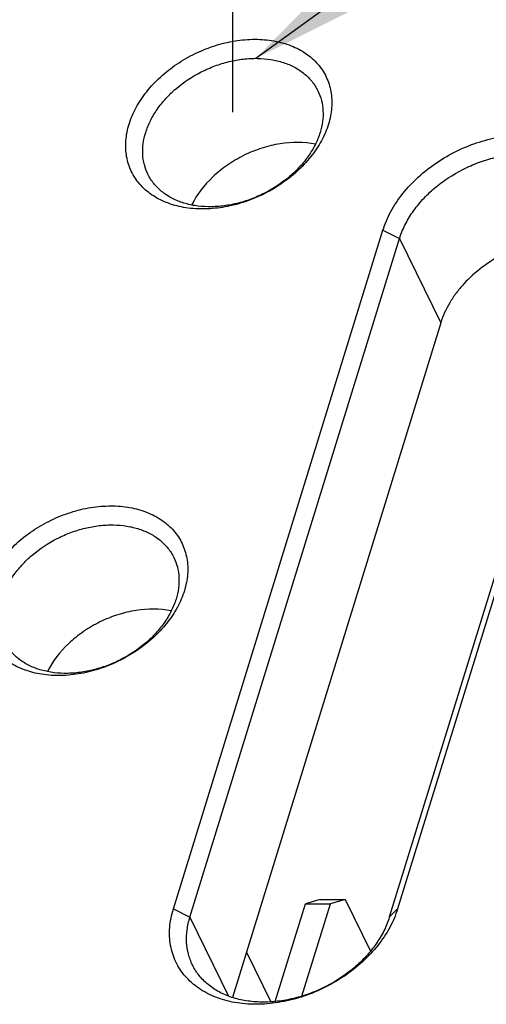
# Model space of a CAD drawing. Header units: millimetres. Extents: x 0 to 420, y 0 to 297.
# Tile 22 of 48: x 120 to 131, y 105 to 129. Entities that reach past the tile are written whole.
import ezdxf

# ---------------------------------------------------------------- set-up
doc = ezdxf.new("R2010")
doc.units = ezdxf.units.MM
doc.header["$LTSCALE"] = 23.1
doc.header["$PDMODE"] = 3
doc.header["$PDSIZE"] = 8
doc.layers.get('0').update_dxf_attribs({"linetype": 'CONTINUOUS'})
doc.layers.get('Defpoints').update_dxf_attribs({"linetype": 'CONTINUOUS'})
doc.layers.add('00_COMPONENTS', color=7, linetype='CONTINUOUS')
doc.layers.add('51__DRAFT_DIMS', color=7, linetype='CONTINUOUS')
doc.styles.get("Standard").update_dxf_attribs({"font": 'simfang.ttf'})
doc.dimstyles.new('DIMSTYLE_1', dxfattribs={"dimtxt": 4, "dimasz": 3, "dimexe": 2.5, "dimexo": 0.5, "dimgap": 1, "dimtad": 1, "dimlfac": 1.5, "dimdsep": 46, "dimtxsty": 'STANDARD', "dimblk": '_FILLED', "dimblk1": '_FILLED', "dimblk2": '_FILLED', "dimcen": 0.09, "dimclrt": 7, "dimazin": 2, "dimtp": 0.3, "dimtm": 0.3, "dimtfac": 1, "dimtofl": 0, "dimtmove": 0, "dimatfit": 3, "dimldrblk": '_FILLED', "dimfxl": 1, "dimtolj": 1, "dimarcsym": 0})
doc.dimstyles.get("Standard").update_dxf_attribs({"dimtxt": 3, "dimasz": 3, "dimexe": 2.5, "dimexo": 0.5, "dimtad": 1, "dimdsep": 46, "dimtxsty": 'STANDARD', "dimblk": '_FILLED', "dimblk1": '_FILLED', "dimblk2": '_FILLED', "dimcen": 0.09, "dimclrt": 3, "dimazin": 2, "dimtol": 1, "dimtp": 0.01, "dimtm": 0.01, "dimtfac": 1, "dimtofl": 0, "dimtmove": 0, "dimatfit": 3, "dimldrblk": '_FILLED', "dimfxl": 1, "dimtolj": 1, "dimarcsym": 0})

# ---------------------------------------------------------------- blocks, each defined once
blk = doc.blocks.new('_FILLED')
at = {"color": 0, "linetype": 'ByBlock'}
blk.add_solid([(0, 0), (-1, 0.1667), (-1, -0.1667)], dxfattribs=at)
blk = doc.blocks.new('*D9')
at = {"layer": '51__DRAFT_DIMS', "color": 0, "lineweight": -2}
for p, q in [((68.343, 126.514), (68.343, 149.048)), ((138.958, 126.514), (138.958, 149.048)), ((71.343, 146.548), (135.958, 146.548))]:
    blk.add_line(p, q, dxfattribs=at)
at = {"layer": 'Defpoints', "color": 0}
for p in [(138.958, 146.548), (68.343, 126.014), (138.958, 126.014)]:
    blk.add_point(p, dxfattribs=at)
at = {"layer": '51__DRAFT_DIMS', "color": 0, "linetype": 'ByBlock', "lineweight": -2, "xscale": 3, "yscale": 3, "zscale": 3, "rotation": 180}
blk.add_blockref('_FILLED', (68.343, 146.548), dxfattribs=at)
at = {"layer": '51__DRAFT_DIMS', "color": 0, "linetype": 'ByBlock', "lineweight": -2, "xscale": 3, "yscale": 3, "zscale": 3}
blk.add_blockref('_FILLED', (138.958, 146.548), dxfattribs=at)
at = {"layer": '51__DRAFT_DIMS', "color": 7, "insert": (103.65, 152.881), "char_height": 4, "attachment_point": 2, "line_spacing_factor": 0.9}
blk.add_mtext('\\A1;115{}{{\\H0.7x;}{}}', dxfattribs=at)
blk = doc.blocks.new('*D10')
at = {"layer": '51__DRAFT_DIMS', "color": 0, "lineweight": -2}
for p, q in [((82.138, 126.555), (82.138, 141.048)), ((125.121, 126.555), (125.121, 141.048)), ((85.138, 138.548), (122.121, 138.548))]:
    blk.add_line(p, q, dxfattribs=at)
at = {"layer": 'Defpoints', "color": 0}
for p in [(125.121, 138.548), (82.138, 126.055), (125.121, 126.055)]:
    blk.add_point(p, dxfattribs=at)
at = {"layer": '51__DRAFT_DIMS', "color": 0, "linetype": 'ByBlock', "lineweight": -2, "xscale": 3, "yscale": 3, "zscale": 3, "rotation": 180}
blk.add_blockref('_FILLED', (82.138, 138.548), dxfattribs=at)
at = {"layer": '51__DRAFT_DIMS', "color": 0, "linetype": 'ByBlock', "lineweight": -2, "xscale": 3, "yscale": 3, "zscale": 3}
blk.add_blockref('_FILLED', (125.121, 138.548), dxfattribs=at)
at = {"layer": '51__DRAFT_DIMS', "color": 7, "insert": (103.63, 144.881), "char_height": 4, "attachment_point": 2, "line_spacing_factor": 0.9}
blk.add_mtext('\\A1;70{}{{\\H0.7x;}{}}', dxfattribs=at)

msp = doc.modelspace()

# ---------------------------------------------------------------- linework, layer by layer
at = {"layer": '00_COMPONENTS', "color": 7}
for p, q in [((123.654, 106.9403), (128.8181, 123.6513)), ((128.8181, 123.6513), (129.2268, 123.4441)), ((134.3444, 123.6513), (129.1804, 106.9403)), ((124.0627, 106.7331), (129.2268, 123.4441)), ((134.1391, 123.4441), (128.975, 106.7331)), ((129.2268, 123.4441), (130.2436, 121.3721)), ((130.2436, 121.3721), (125.1095, 104.758)), ((127.2739, 107.1728), (126.9091, 107.065)), ((127.2739, 107.1728), (127.8879, 107.1728)), ((127.8879, 107.1728), (127.5232, 107.065)), ((127.8879, 107.1728), (128.5128, 105.8993)), ((123.654, 106.9403), (124.0627, 106.7331)), ((126.1656, 104.6589), (126.9091, 107.065)), ((126.8203, 104.7904), (127.5232, 107.065)), ((126.9091, 107.065), (127.5232, 107.065)), ((129.1804, 106.9403), (128.975, 106.7331)), ((124.0627, 106.7331), (125.0159, 104.7908)), ((125.4546, 105.8749), (126.0557, 104.6501))]:
    msp.add_line(p, q, dxfattribs=at)
for points, knots in [([(122.5635, 126.2624), (122.6071, 126.4034), (122.7288, 126.6851), (122.9922, 127.0764), (123.3319, 127.4363), (123.735, 127.7514), (124.1864, 128.0102), (124.6692, 128.2031), (125.1655, 128.3227), (125.6568, 128.3646), (126.1251, 128.3267), (126.5528, 128.2099), (126.8666, 128.0467), (127.0785, 127.8812), (127.2154, 127.743), (127.3311, 127.5904), (127.4244, 127.4247), (127.4944, 127.2478), (127.5402, 127.0614), (127.5616, 126.8674), (127.5573, 126.5975), (127.5167, 126.3946), (127.4758, 126.2624)], [0, 0, 0, 0, 0.0610728, 0.1260045, 0.1942856, 0.2649997, 0.336966, 0.4088767, 0.4794293, 0.5474599, 0.6120808, 0.672823, 0.7297742, 0.7570858, 0.7837831, 0.8100557, 0.836119, 0.8622016, 0.888531, 0.915319, 0.9427499, 1, 1, 1, 1]), ([(122.9722, 126.0552), (123.0029, 126.1546), (123.0839, 126.3533), (123.2531, 126.6353), (123.4689, 126.9026), (123.8145, 127.2335), (124.2252, 127.504), (124.6747, 127.701), (125.0245, 127.8084), (125.3768, 127.8721), (125.723, 127.8904), (126.0545, 127.8628), (126.3633, 127.7897), (126.6416, 127.6726), (126.8822, 127.5139), (127.0786, 127.3173), (127.1767, 127.1634), (127.216, 127.0831)], [0, 0, 0, 0, 0.0589808, 0.1210358, 0.1859281, 0.2531829, 0.391813, 0.4618181, 0.5310856, 0.5988232, 0.6643434, 0.7271225, 0.78686, 0.8435376, 0.8974662, 0.9493015, 1, 1, 1, 1]), ([(127.216, 127.0831), (127.253, 127.0078), (127.312, 126.8473), (127.3501, 126.5903), (127.338, 126.3219), (127.2979, 126.1439), (127.2705, 126.0552)], [0, 0, 0, 0, 0.2390843, 0.4829163, 0.7355752, 1, 1, 1, 1]), ([(127.4758, 126.2624), (127.4322, 126.1214), (127.3105, 125.8397), (127.0471, 125.4484), (126.7074, 125.0885), (126.3043, 124.7734), (125.853, 124.5146), (125.3701, 124.3218), (124.8738, 124.2021), (124.3825, 124.1602), (123.9143, 124.1981), (123.4866, 124.3149), (123.1727, 124.4782), (122.9609, 124.6436), (122.8239, 124.7818), (122.7082, 124.9345), (122.6149, 125.1001), (122.545, 125.277), (122.4991, 125.4634), (122.4777, 125.6574), (122.482, 125.9273), (122.5226, 126.1302), (122.5635, 126.2624)], [0, 0, 0, 0, 0.0610728, 0.1260045, 0.1942856, 0.2649997, 0.336966, 0.4088767, 0.4794293, 0.5474599, 0.6120808, 0.672823, 0.7297742, 0.7570858, 0.7837831, 0.8100557, 0.836119, 0.8622016, 0.888531, 0.915319, 0.9427499, 1, 1, 1, 1]), ([(123.0266, 125.0273), (122.9897, 125.1026), (122.9307, 125.2631), (122.8926, 125.5201), (122.9046, 125.7885), (122.9448, 125.9665), (122.9722, 126.0552)], [0, 0, 0, 0, 0.2390843, 0.4829163, 0.7355752, 1, 1, 1, 1]), ([(127.2705, 126.0552), (127.2398, 125.9558), (127.1588, 125.7572), (126.9896, 125.4751), (126.7738, 125.2078), (126.4282, 124.8769), (126.0175, 124.6064), (125.568, 124.4094), (125.2182, 124.302), (124.8659, 124.2383), (124.5197, 124.22), (124.1881, 124.2476), (123.8794, 124.3207), (123.6011, 124.4378), (123.3605, 124.5965), (123.1641, 124.7931), (123.066, 124.947), (123.0266, 125.0273)], [0, 0, 0, 0, 0.0589808, 0.1210358, 0.1859281, 0.2531829, 0.391813, 0.4618181, 0.5310856, 0.5988232, 0.6643434, 0.7271225, 0.78686, 0.8435376, 0.8974662, 0.9493015, 1, 1, 1, 1]), ([(128.8181, 123.6513), (128.8671, 123.81), (129.0041, 124.1269), (129.3004, 124.5671), (129.6825, 124.972), (130.136, 125.3265), (130.6438, 125.6176), (131.187, 125.8346), (131.7453, 125.9692), (132.2981, 126.0163), (132.8248, 125.9737), (133.306, 125.8423), (133.6591, 125.6586), (133.8974, 125.4725), (134.0515, 125.317), (134.1816, 125.1453), (134.2866, 124.9589), (134.3653, 124.7599), (134.4169, 124.5502), (134.441, 124.3319), (134.4361, 124.0283), (134.3904, 123.8), (134.3444, 123.6513)], [0, 0, 0, 0, 0.0610728, 0.1260045, 0.1942856, 0.2649997, 0.336966, 0.4088767, 0.4794293, 0.5474599, 0.6120808, 0.672823, 0.7297742, 0.7570858, 0.7837831, 0.8100557, 0.836119, 0.8622016, 0.888531, 0.915319, 0.9427499, 1, 1, 1, 1]), ([(127.1546, 125.7676), (126.8712, 125.8243), (126.495, 125.8221), (126.0597, 125.7365), (125.758, 125.6527), (125.3914, 125.5048), (125.0502, 125.3053), (124.7993, 125.1179), (124.4652, 124.8261), (124.2333, 124.5298), (124.1048, 124.271)], [0, 0, 0, 0, 0.2400956, 0.3039834, 0.3688144, 0.4999998, 0.6311853, 0.6960163, 0.7599042, 1, 1, 1, 1]), ([(129.2268, 123.4441), (129.2619, 123.5577), (129.3544, 123.7847), (129.5478, 124.1071), (129.7944, 124.4126), (130.1894, 124.7907), (130.6588, 125.0999), (131.1725, 125.3251), (131.5723, 125.4478), (131.9749, 125.5206), (132.3705, 125.5415), (132.7494, 125.5099), (133.1023, 125.4264), (133.4203, 125.2926), (133.6954, 125.1112), (133.9198, 124.8865), (134.0319, 124.7106), (134.0769, 124.6189)], [0, 0, 0, 0, 0.0589808, 0.1210358, 0.1859281, 0.2531829, 0.391813, 0.4618181, 0.5310856, 0.5988232, 0.6643434, 0.7271225, 0.78686, 0.8435376, 0.8974662, 0.9493015, 1, 1, 1, 1]), ([(134.1092, 123.3473), (133.9356, 123.4032), (133.6583, 123.4547), (133.2799, 123.4651), (132.8793, 123.4363), (132.373, 123.3262), (131.791, 123.0887), (131.2588, 122.7572), (130.8758, 122.4128), (130.6214, 122.1068), (130.413, 121.7967), (130.2967, 121.5439), (130.2436, 121.3721)], [0, 0, 0, 0, 0.1154051, 0.176379, 0.2392189, 0.369116, 0.5022027, 0.6349504, 0.7638806, 0.8260473, 0.8862566, 1, 1, 1, 1]), ([(119.0132, 114.7736), (119.0568, 114.9146), (119.1785, 115.1963), (119.4419, 115.5876), (119.7816, 115.9475), (120.1847, 116.2626), (120.6361, 116.5214), (121.1189, 116.7143), (121.6152, 116.8339), (122.1065, 116.8758), (122.5747, 116.8379), (123.0025, 116.7211), (123.3163, 116.5579), (123.5281, 116.3924), (123.6651, 116.2542), (123.7808, 116.1016), (123.8741, 115.9359), (123.9441, 115.759), (123.9899, 115.5726), (124.0113, 115.3786), (124.007, 115.1087), (123.9664, 114.9058), (123.9255, 114.7736)], [0, 0, 0, 0, 0.0610728, 0.1260045, 0.1942856, 0.2649997, 0.336966, 0.4088767, 0.4794293, 0.5474599, 0.6120808, 0.672823, 0.7297742, 0.7570858, 0.7837831, 0.8100557, 0.836119, 0.8622016, 0.888531, 0.915319, 0.9427499, 1, 1, 1, 1]), ([(119.4219, 114.5664), (119.4526, 114.6658), (119.5336, 114.8645), (119.7028, 115.1465), (119.9185, 115.4138), (120.2642, 115.7447), (120.6749, 116.0152), (121.1244, 116.2122), (121.4742, 116.3196), (121.8265, 116.3833), (122.1727, 116.4016), (122.5042, 116.374), (122.813, 116.3009), (123.0913, 116.1838), (123.3319, 116.0251), (123.5283, 115.8285), (123.6264, 115.6746), (123.6657, 115.5943)], [0, 0, 0, 0, 0.0589808, 0.1210358, 0.1859281, 0.2531829, 0.391813, 0.4618181, 0.5310856, 0.5988232, 0.6643434, 0.7271225, 0.78686, 0.8435376, 0.8974662, 0.9493015, 1, 1, 1, 1]), ([(123.6657, 115.5943), (123.7027, 115.519), (123.7616, 115.3585), (123.7998, 115.1015), (123.7877, 114.8331), (123.7476, 114.6551), (123.7202, 114.5664)], [0, 0, 0, 0, 0.2390843, 0.4829163, 0.7355752, 1, 1, 1, 1]), ([(123.9255, 114.7736), (123.8819, 114.6326), (123.7602, 114.3509), (123.4968, 113.9596), (123.1571, 113.5997), (122.754, 113.2846), (122.3027, 113.0258), (121.8198, 112.833), (121.3235, 112.7133), (120.8322, 112.6714), (120.364, 112.7093), (119.9363, 112.8261), (119.6224, 112.9894), (119.4106, 113.1548), (119.2736, 113.293), (119.1579, 113.4457), (119.0646, 113.6113), (118.9947, 113.7882), (118.9488, 113.9746), (118.9274, 114.1686), (118.9317, 114.4385), (118.9723, 114.6414), (119.0132, 114.7736)], [0, 0, 0, 0, 0.0610728, 0.1260045, 0.1942856, 0.2649997, 0.336966, 0.4088767, 0.4794293, 0.5474599, 0.6120808, 0.672823, 0.7297742, 0.7570858, 0.7837831, 0.8100557, 0.836119, 0.8622016, 0.888531, 0.915319, 0.9427499, 1, 1, 1, 1]), ([(123.7202, 114.5664), (123.6895, 114.467), (123.6085, 114.2684), (123.4393, 113.9863), (123.2235, 113.719), (122.8779, 113.3881), (122.4672, 113.1176), (122.0177, 112.9206), (121.6679, 112.8132), (121.3156, 112.7495), (120.9694, 112.7312), (120.6378, 112.7588), (120.3291, 112.8319), (120.0508, 112.949), (119.8102, 113.1077), (119.6138, 113.3043), (119.5157, 113.4582), (119.4763, 113.5385)], [0, 0, 0, 0, 0.0589808, 0.1210358, 0.1859281, 0.2531829, 0.391813, 0.4618181, 0.5310856, 0.5988232, 0.6643434, 0.7271225, 0.78686, 0.8435376, 0.8974662, 0.9493015, 1, 1, 1, 1]), ([(123.6043, 114.2788), (123.3209, 114.3355), (122.9447, 114.3333), (122.5094, 114.2477), (122.2077, 114.1639), (121.8411, 114.0161), (121.4999, 113.8165), (121.249, 113.6291), (120.9149, 113.3373), (120.683, 113.041), (120.5545, 112.7822)], [0, 0, 0, 0, 0.2400956, 0.3039834, 0.3688144, 0.4999998, 0.6311853, 0.6960163, 0.7599042, 1, 1, 1, 1]), ([(129.1804, 106.9403), (129.1313, 106.7817), (128.9944, 106.4648), (128.6981, 106.0246), (128.3159, 105.6197), (127.8625, 105.2652), (127.3546, 104.9741), (126.8115, 104.7571), (126.2531, 104.6225), (125.7004, 104.5754), (125.1736, 104.618), (124.6924, 104.7494), (124.3393, 104.9331), (124.101, 105.1192), (123.947, 105.2747), (123.8168, 105.4464), (123.7118, 105.6327), (123.6331, 105.8317), (123.5815, 106.0414), (123.5574, 106.2597), (123.5623, 106.5634), (123.608, 106.7916), (123.654, 106.9403)], [0, 0, 0, 0, 0.0610728, 0.1260045, 0.1942856, 0.2649997, 0.336966, 0.4088767, 0.4794293, 0.5474599, 0.6120808, 0.672823, 0.7297742, 0.7570858, 0.7837831, 0.8100557, 0.836119, 0.8622016, 0.888531, 0.915319, 0.9427499, 1, 1, 1, 1]), ([(124.1249, 105.5584), (124.0827, 105.6445), (124.0153, 105.8279), (123.9717, 106.1216), (123.9855, 106.4283), (124.0314, 106.6318), (124.0627, 106.7331)], [0, 0, 0, 0, 0.2390843, 0.4829163, 0.7355752, 1, 1, 1, 1]), ([(128.975, 106.7331), (128.9399, 106.6196), (128.8474, 106.3925), (128.654, 106.0701), (128.4074, 105.7647), (128.0124, 105.3865), (127.543, 105.0773), (127.0293, 104.8522), (126.6295, 104.7295), (126.2269, 104.6567), (125.8313, 104.6358), (125.4524, 104.6673), (125.0995, 104.7508), (124.7815, 104.8847), (124.5064, 105.0661), (124.282, 105.2907), (124.1699, 105.4666), (124.1249, 105.5584)], [0, 0, 0, 0, 0.0589808, 0.1210358, 0.1859281, 0.2531829, 0.391813, 0.4618181, 0.5310856, 0.5988232, 0.6643434, 0.7271225, 0.78686, 0.8435376, 0.8974662, 0.9493015, 1, 1, 1, 1])]:
    msp.add_open_spline(points, degree=3, knots=knots, dxfattribs=at)

# ---------------------------------------------------------------- dimensions: what is measured, and where the dimension line sits
at = {"layer": '51__DRAFT_DIMS', "color": 7}
for base, p1, p2, text, picture, middle in [((138.9576, 146.548), (68.3429, 126.0138), (138.9576, 126.0138), '115{}{{\\H0.7x;}{}}', '*D9', (103.6503, 150.2146)), ((125.1213, 138.548), (82.1385, 126.0552), (125.1213, 126.0552), '70{}{{\\H0.7x;}{}}', '*D10', (103.6299, 142.2146))]:
    dim = msp.add_linear_dim(base=base, p1=p1, p2=p2, text=text, dimstyle='DIMSTYLE_1', override={"dimlfac": 1.5}, dxfattribs=at)
    dim.commit()
    dim.dimension.update_dxf_attribs({"geometry": picture, "text_midpoint": middle})

# ---------------------------------------------------------------- leaders
msp.add_leader([(125.6862, 127.883), (155.7114, 149.6482)], dimstyle='STANDARD', override={"dimtad": 0}, dxfattribs=at)

doc.saveas('drawing.dxf')
